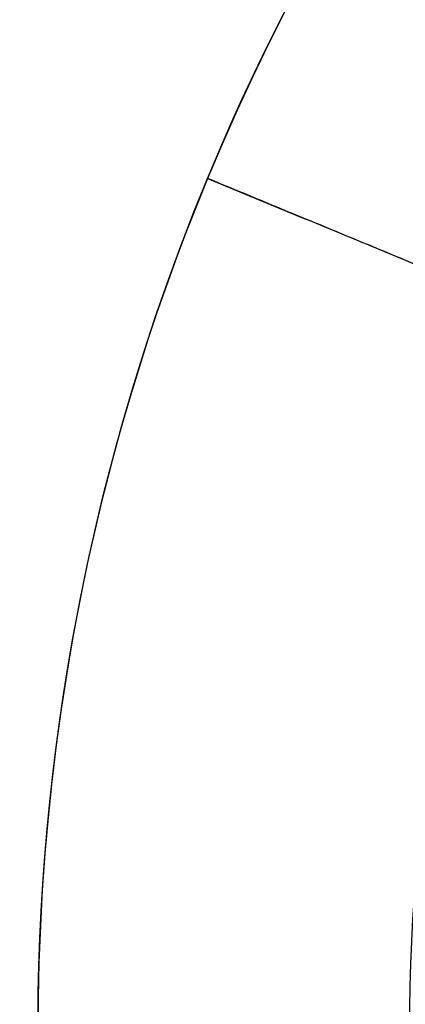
# Model space of a CAD drawing. Header units: millimetres. Extents: x -42 to 129, y -23 to 94.
# Tile 146 of 256: x -29.3 to -28.26, y 35.56 to 38.21. Entities that reach past the tile are written whole.
import ezdxf

# ---------------------------------------------------------------- set-up
doc = ezdxf.new("R2010")
doc.units = ezdxf.units.MM
doc.layers.add('NEGRO', color=7, linetype='Continuous')
doc.layers.add('NOGAL', color=7, linetype='Continuous')

msp = doc.modelspace()

# ---------------------------------------------------------------- linework, layer by layer
at = {"layer": 'NEGRO', "color": 254, "true_color": 0xcbd2ef, "extrusion": (0, 0, -1)}
for centre, radius, start, end in [((23.25025416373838, 35.49169349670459, 173.5), 6, 22.47732641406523, 202.4773264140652), ((23.25025416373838, 35.49169349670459, 158.2), 6, 22.47732641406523, 202.4773264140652), ((23.25025416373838, 35.49169349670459, 173.5), 6, 202.4773264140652, 22.47732641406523), ((23.25025416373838, 35.49169349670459, 158.2), 6, 202.4773264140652, 22.47732641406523), ((23.25025416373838, 35.49169349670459, 158.2), 4.8, 202.4773264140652, 22.47732641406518), ((23.25025416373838, 35.49169349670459, 158.2), 4.8, 202.4773264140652, 22.47732641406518)]:
    msp.add_arc(centre, radius, start, end, dxfattribs=at)
at = {"layer": 'NEGRO', "color": 254, "true_color": 0xcbd2ef}
for centre, radius, start, end in [((-23.25025416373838, 35.49169349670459, -158.2), 6, 337.5226735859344, 157.5226735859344), ((-23.25025416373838, 35.49169349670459, -173.5), 6, 337.5226735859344, 157.5226735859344), ((-23.25025416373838, 35.49169349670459, -165.85), 5.999999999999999, 337.5226735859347, 157.5226736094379), ((-23.25025416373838, 35.49169349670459, -158.2), 6, 157.5226735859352, 337.5226735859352), ((-23.25025416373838, 35.49169349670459, -173.5), 6, 157.5226735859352, 337.5226735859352), ((-23.25025416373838, 35.49169349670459, -165.85), 5.999999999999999, 157.5226736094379, 337.5226735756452)]:
    msp.add_arc(centre, radius, start, end, dxfattribs=at)
at = {"layer": 'NEGRO', "extrusion": (0, 0, -1)}
msp.add_arc((23.25025416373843, 35.49169349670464, 175), 5, 315, 135, dxfattribs=at)
msp.add_arc((23.25025416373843, 35.49169349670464, 175), 5, 315, 135, dxfattribs=at)
at = {"layer": 'NEGRO', "color": 254, "true_color": 0xcbd2ef}
for points in [[(-31.05025416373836, 53.49169349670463, -175), (-13.0502541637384, 35.4916934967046, -175)], [(-31.05025416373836, 53.49169349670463, -175), (-13.0502541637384, 35.4916934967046, -175)], [(-31.05025416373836, 53.49169349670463, 175), (-13.0502541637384, 35.4916934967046, 175)], [(-13.0502541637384, 35.4916934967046, 175), (-31.05025416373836, 53.49169349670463, 175)], [(-28.79443955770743, 37.78560027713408, -158.2), (-28.79443955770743, 37.78560027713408, -173.5)], [(-28.79443955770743, 37.78560027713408, -173.5), (-28.79443955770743, 37.78560027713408, -158.2)], [(-26.94637775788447, 37.02096468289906, -173.5), (-28.79443955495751, 37.78560027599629, -173.5)], [(-28.79443955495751, 37.78560027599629, -158.2), (-27.68560247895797, 37.32681892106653, -158.2)]]:
    msp.add_open_spline(points, degree=1, dxfattribs=at)
at = {"layer": 'NOGAL', "color": 254, "true_color": 0xcbd2ef}
for points in [[(10.99137639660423, 22.76377143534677, 180), (-28.60660334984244, 62.36175118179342, 180)], [(-28.60660334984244, 62.36175118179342, 180), (10.99137639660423, 22.76377143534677, 180)], [(8.162949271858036, 19.93534431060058, 180), (-31.43503047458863, 59.53332405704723, 180)], [(-34.26345759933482, 56.70489693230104, -180), (-13.05025416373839, 35.49169349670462, -180)], [(5.334522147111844, 17.10691718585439, 180), (-34.26345759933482, 56.70489693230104, 180)], [(-34.26345759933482, 56.70489693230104), (-13.05025415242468, 35.49169348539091)], [(-34.26345759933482, 56.70489693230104, -180), (-13.05025416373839, 35.49169349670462, -180)], [(5.334522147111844, 17.10691718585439, 180), (-34.26345759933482, 56.70489693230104, 180)], [(5.334522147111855, 53.87646980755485, -180), (-34.26345759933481, 14.27849006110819, -180)], [(-34.26345759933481, 14.27849006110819, -180), (5.334522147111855, 53.87646980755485, -180)], [(-11.7774619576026, 34.21890129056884, 123.4), (-28.74802470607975, 51.18946403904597, 123.4)], [(-28.74802470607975, 51.18946403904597, 173.4), (-11.7774619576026, 34.21890129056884, 173.4)], [(-28.74802470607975, 51.18946403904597, 173.4), (-11.7774619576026, 34.21890129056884, 173.4)], [(-11.7774619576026, 34.21890129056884, 123.4), (-28.74802470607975, 51.18946403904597, 123.4)], [(8.162949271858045, 51.04804268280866, -180), (-31.43503047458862, 11.450062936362, -180)], [(-28.60660334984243, 8.621635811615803, -180), (10.99137639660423, 48.21961555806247, -180)], [(-28.60660334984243, 8.621635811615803, -180), (10.99137639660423, 48.21961555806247, -180)]]:
    msp.add_open_spline(points, degree=1, dxfattribs=at)

doc.saveas('drawing.dxf')
